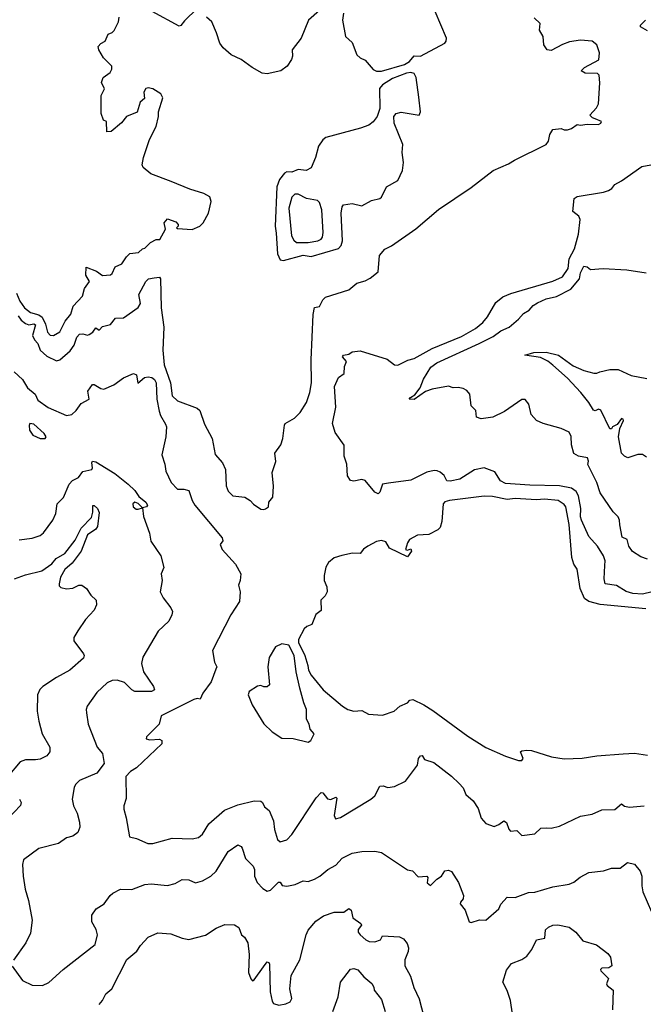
# Model space of a CAD drawing. Extents: x 1966327 to 2147849, y 395140 to 552178.
# Tile 115 of 256: x 1993729 to 1997549, y 495189 to 501219. Entities that reach past the tile are written whole.
import ezdxf

# ---------------------------------------------------------------- set-up
doc = ezdxf.new("R2010")
doc.units = 0

msp = doc.modelspace()

# ---------------------------------------------------------------- linework, layer by layer
at = {"layer": '0CON20XD'}
for points in [[(1994815, 501286.7), (1994737.9, 501212.1), (1994715, 501182.9), (1994705, 501180), (1994539.4, 501269.4)], [(1993935, 499284.5), (1993975, 499307.1), (1994007.7, 499372.3), (1994042.9, 499415), (1994056.9, 499465), (1994113.1, 499525), (1994125, 499573.3), (1994155.7, 499615), (1994134.5, 499655), (1994135, 499702.5), (1994198.5, 499678.5), (1994235, 499652.5), (1994285, 499656), (1994295.5, 499664.5), (1994313.8, 499705), (1994355, 499723.1), (1994383.2, 499766.8), (1994403.4, 499786.6), (1994457, 499793), (1994480, 499815), (1994495, 499820), (1994530, 499855), (1994565, 499872.5), (1994586.4, 499873.6), (1994622.5, 499935), (1994613.3, 499975), (1994635, 500000), (1994685, 499980), (1994700, 499965), (1994700, 499955), (1994690, 499945), (1994695, 499940), (1994785, 499933.3), (1994832.5, 499955), (1994853.3, 499975), (1994885.8, 500035), (1994901.2, 500105), (1994893.8, 500135), (1994856.7, 500155), (1994770.7, 500180.7), (1994657.5, 500227.5), (1994532.5, 500275), (1994484.2, 500314.2), (1994479.3, 500329.3), (1994486.2, 500375), (1994524.2, 500485.8), (1994563.8, 500565), (1994578.8, 500625), (1994578.8, 500655), (1994605, 500740), (1994594, 500765), (1994545, 500795.5), (1994515, 500801.9), (1994502.4, 500797.6), (1994489.2, 500775), (1994493.9, 500736.1), (1994466.4, 500713.6), (1994447.7, 500652.3), (1994382.5, 500625), (1994353, 500587), (1994290, 500535), (1994263, 500533), (1994260, 500595), (1994243, 500603), (1994227.5, 500645), (1994227.5, 500755), (1994247.5, 500795), (1994230, 500835), (1994240, 500865), (1994282.5, 500895), (1994292.5, 500915), (1994292.5, 500935), (1994242.5, 500985), (1994213.3, 501035), (1994210, 501055), (1994225, 501072.5), (1994253, 501087), (1994270.7, 501129.3), (1994295, 501140), (1994307.3, 501152.7), (1994333.3, 501205), (1994337.5, 501235)], [(1995566.2, 501275), (1995498.1, 501215), (1995452.9, 501105), (1995397.1, 501035), (1995400, 500995), (1995394.3, 500975), (1995366.3, 500933.7), (1995328, 500905), (1995245, 500888.2), (1995215, 500891.9), (1995152.2, 500925), (1995085, 500975.7), (1995025, 501004.4), (1994976, 501046), (1994954.4, 501075), (1994935, 501138.8), (1994905, 501206.2), (1994872.5, 501235)], [(1995235, 498223.8), (1995253.8, 498235), (1995254.2, 498265), (1995278.6, 498295), (1995283.2, 498363.2), (1995276, 498445), (1995297.3, 498512.7), (1995292, 498565), (1995327.5, 498615), (1995340, 498655), (1995350, 498735), (1995355.8, 498745), (1995411.9, 498778.1), (1995446.1, 498813.9), (1995486.4, 498873.6), (1995507.2, 498935), (1995516.2, 498995), (1995514.8, 499135), (1995526.1, 499413.9), (1995534.4, 499455.6), (1995565, 499462), (1995585.9, 499504.1), (1995601.3, 499518.7), (1995745, 499565.2), (1995795, 499604.6), (1995845, 499618.9), (1995875, 499636.2), (1995924.3, 499675), (1995932.5, 499775), (1995965, 499813.3), (1996005.7, 499834.3), (1996155, 499937.5), (1996294.5, 500055.5), (1996495, 500192), (1996628.8, 500295), (1996724.3, 500335.7), (1996760.8, 500359.2), (1996954, 500455), (1996969.2, 500475), (1996976.2, 500515), (1996995, 500546.7), (1997045, 500552.5), (1997065, 500543.3), (1997085, 500543.3), (1997108.3, 500551.7), (1997145, 500577.5), (1997165, 500572.5), (1997205, 500580), (1997275, 500577.5), (1997290, 500585), (1997292.5, 500595), (1997255, 500612.5), (1997237, 500617), (1997222.5, 500635), (1997261.9, 500678.1), (1997275.5, 500704.5), (1997282.3, 500832.3), (1997278.2, 500878.2), (1997268.6, 500888.6), (1997192.3, 500892.3), (1997167.5, 500905), (1997188.8, 500925), (1997276.4, 500973.6), (1997280.5, 501015), (1997265, 501065.6), (1997235, 501087.1), (1997165, 501093.3), (1997097.6, 501082.4), (1997055, 501067.1), (1996985, 501030), (1996960, 501035), (1996940, 501065), (1996935.7, 501115.7), (1996913.3, 501155), (1996916.7, 501195), (1996880.3, 501230.3)], [(1995711.5, 501258.5), (1995705.4, 501215), (1995724.3, 501115), (1995765, 501080), (1995793.2, 501003.2), (1995815, 500984.3), (1995845, 500971.2), (1995895, 500914.2), (1995915, 500904.3)], [(1995915, 500904.3), (1995945, 500904.4), (1996085.9, 500944.1), (1996117.7, 500962.3), (1996145, 500997.5), (1996185, 500996.2), (1996334.1, 501075.9), (1996342.4, 501087.6), (1996342.5, 501105), (1996275, 501268.9)], [(1997575, 501150.6), (1997532.5, 501175), (1997532.5, 501185), (1997562.5, 501215)], [(1995345, 499744.8), (1995465, 499776.6), (1995515, 499768.7), (1995682.3, 499817.7), (1995697.3, 499835), (1995705.8, 499865), (1995697.9, 500035), (1995705, 500072.5), (1995713.3, 500085), (1995765, 500092.2), (1995825, 500079.2), (1995885, 500112.5), (1995935, 500123.3), (1995945, 500132.5), (1995976, 500195), (1996044.4, 500235), (1996074.3, 500295), (1996080, 500345), (1996071.6, 500405), (1996075.5, 500455.5), (1996023.8, 500585), (1996020.5, 500625), (1996035, 500644.4), (1996065, 500652.7), (1996176.4, 500633.6), (1996184.5, 500655.5), (1996173.8, 500745), (1996158, 500865), (1996145, 500888.6), (1996125, 500895.8), (1996098.1, 500891.9), (1996012.3, 500857.7), (1995950.6, 500819.4), (1995933.6, 500796.4), (1995935.6, 500674.4), (1995918.6, 500625), (1995895, 500594.3), (1995866.7, 500573.3), (1995816.2, 500555), (1995605, 500497.5), (1995586.6, 500483.4), (1995560, 500445), (1995540.8, 500375), (1995515, 500312), (1995484.5, 500295.5), (1995435, 500300.6), (1995395, 500286), (1995365, 500286.4), (1995351.4, 500278.6), (1995320.5, 500239.5), (1995304.8, 500195), (1995293.4, 499955), (1995299.4, 499910.6), (1995308.5, 499785), (1995325, 499748.8), (1995345, 499744.8)], [(1997655, 497726.9), (1997545, 497701.1), (1997485, 497704.7), (1997445, 497716.9), (1997385, 497753.6), (1997316, 497765), (1997308.7, 497795), (1997314.2, 497875.8), (1997314.6, 497905), (1997304.5, 497935), (1997269.1, 497995), (1997215, 498054.3), (1997170, 498155), (1997164.8, 498175), (1997166.2, 498225), (1997152.9, 498302.9), (1997138.8, 498328.8), (1997110.1, 498350.1), (1997035, 498364.1), (1996855, 498367.4), (1996705, 498378.9), (1996674.2, 498395), (1996639.1, 498449.1), (1996575, 498473.8), (1996515, 498462), (1996425, 498405.8), (1996365, 498392.2), (1996345.7, 498395.7), (1996328.3, 498428.3), (1996305, 498448), (1996286.8, 498456.8), (1996267.3, 498457.3), (1996222.4, 498447.6), (1996125, 498399.2), (1995989.1, 498380.9), (1995951.9, 498375), (1995935.4, 498324.6), (1995925, 498314.3), (1995905, 498325.6), (1995845, 498396.9), (1995825, 498403.8), (1995775, 498393.3), (1995755, 498397.5), (1995737.5, 498425), (1995733, 498497), (1995716.7, 498545), (1995716.4, 498613.6), (1995661.7, 498691.7), (1995644.5, 498745), (1995664.7, 498845.3), (1995658.1, 498971.9), (1995682.7, 499027.3), (1995717.1, 499052.9), (1995718.6, 499095), (1995730, 499125), (1995706.2, 499155), (1995712.5, 499165), (1995745, 499171.4), (1995765, 499185.6), (1995815, 499191.9), (1995979.1, 499139.1), (1996024.2, 499105), (1996045, 499103.5), (1996106.8, 499133.2), (1996145, 499144.2), (1996255.7, 499204.3), (1996435, 499278), (1996521.7, 499328.3), (1996566.7, 499365), (1996595, 499400), (1996645, 499486.7), (1996688.9, 499521.1), (1996738.3, 499541.7), (1996995, 499617.3), (1997054.6, 499645), (1997088.2, 499695), (1997095.3, 499755), (1997127.6, 499815), (1997152.5, 499905), (1997162.9, 499995), (1997155.2, 500015.2), (1997117.1, 500045), (1997125, 500124.2), (1997145, 500135.8), (1997305, 500162.3), (1997336.5, 500173.5), (1997356.7, 500185), (1997375, 500210), (1997415, 500231.2), (1997539.7, 500320.3), (1997595, 500330.8)], [(1995495, 499853.7), (1995556.2, 499863.8), (1995575.6, 499874.4), (1995583.8, 499886.2), (1995588.4, 499915), (1995579.1, 500055), (1995565, 500099.2), (1995552.4, 500112.4), (1995485, 500124), (1995435, 500149.6), (1995415, 500151.1), (1995395, 500131.4), (1995377.9, 500065), (1995393.8, 499895), (1995407.9, 499867.9), (1995425, 499854.6), (1995495, 499853.7)], [(1997575, 497914.4), (1997535, 497928.6), (1997482.3, 497962.3), (1997460, 497995), (1997451.2, 498035), (1997420.6, 498050.6), (1997404.4, 498125), (1997404.2, 498155), (1997395.7, 498175), (1997364.6, 498204.6), (1997285, 498322.2), (1997264.7, 498385), (1997209.4, 498495), (1997213.9, 498516.1), (1997207.5, 498535), (1997152.5, 498545), (1997122.8, 498562.8), (1997109.4, 498615), (1997106.4, 498666.4), (1997095, 498693.8), (1997045, 498716), (1996935, 498746.2), (1996894.2, 498764.2), (1996861.7, 498801.7), (1996847.5, 498865), (1996825, 498892.5), (1996805, 498892.5), (1996699.7, 498820.3), (1996626.7, 498785), (1996555, 498774.2), (1996527.5, 498785), (1996522.5, 498825), (1996493.8, 498855), (1996486.9, 498925), (1996467.3, 498947.3), (1996445, 498959.6), (1996415, 498966.7), (1996385, 498965.4), (1996355, 498974.5), (1996255, 498956.2), (1996215, 498942.7), (1996145, 498892.9), (1996115, 498894.3), (1996122, 498905), (1996148.9, 498921.1), (1996181.5, 498965), (1996202.6, 499017.4), (1996248.1, 499091.9), (1996283.5, 499116.5), (1996544, 499236), (1996630.3, 499279.7), (1996675.8, 499314.2), (1996728.2, 499335), (1996785.5, 499385), (1996815, 499420), (1996849.1, 499440.9), (1996875, 499469.2), (1996900, 499485), (1996955, 499508.5), (1997017, 499523), (1997105, 499567.7), (1997158.3, 499631.7), (1997165, 499668), (1997185, 499708.6), (1997205, 499706.2), (1997225, 499690), (1997304.2, 499695.8), (1997447.9, 499687.9), (1997567.7, 499667.7)], [(1993719.3, 499405), (1993738.3, 499378.3), (1993765, 499357.4), (1993785, 499351.2), (1993815, 499356), (1993825, 499349.2), (1993808, 499285), (1993818.9, 499258.9), (1993838.9, 499235), (1993854.7, 499195), (1993895, 499158), (1993955, 499129.6), (1993975, 499136.4), (1994038.4, 499191.6), (1994062.6, 499225), (1994078.9, 499275), (1994095, 499292.9), (1994115, 499295.7), (1994145, 499287.5), (1994155, 499291.4), (1994176, 499305), (1994195, 499332.5), (1994215, 499316.7), (1994235, 499340.8), (1994285, 499353.1), (1994315, 499390.6), (1994365, 499393.3), (1994455, 499456), (1994468.3, 499481.7), (1994459.2, 499535), (1994500.6, 499615), (1994517.8, 499632.2), (1994551.7, 499638.3), (1994585, 499642.5), (1994591.5, 499631.5), (1994594.7, 499454.7), (1994612.4, 499335), (1994606.5, 499195), (1994613.6, 499105), (1994651.6, 498995), (1994663.2, 498915), (1994695, 498884.7), (1994815, 498839.1), (1994832.2, 498825), (1994861, 498741), (1994908.8, 498655), (1994926.2, 498556.2), (1994971.2, 498505), (1994989.2, 498465), (1994993.5, 498363.5), (1995005, 498331.9), (1995035, 498303.9), (1995108, 498295), (1995141.2, 498275), (1995161.4, 498251.4), (1995205, 498221.2), (1995225, 498218.8), (1995235, 498223.8)], [(1993709.8, 499545), (1993728.8, 499495), (1993757.8, 499455), (1993795, 499425.3), (1993845, 499411.6), (1993866.5, 499396.5), (1993886.8, 499355), (1993900, 499305), (1993915, 499287.9), (1993935, 499284.5)], [(1997569.5, 498539.5), (1997545, 498556.7), (1997515, 498556.7), (1997455, 498536.7), (1997435, 498546.2), (1997416, 498565), (1997398, 498665), (1997405.8, 498715), (1997428, 498765), (1997425, 498772.5), (1997415, 498775.7), (1997389.2, 498740.8), (1997360, 498725), (1997355, 498712.5), (1997345, 498713.3), (1997288.1, 498828.1), (1997275, 498832.9), (1997255, 498824.4), (1997245, 498828.1), (1997216.2, 498875), (1997166.6, 498936.6), (1997085, 499022.9), (1996995, 499103.8), (1996965, 499127.1), (1996919.5, 499149.5), (1996822.5, 499165), (1996878.9, 499181.1), (1996953.5, 499183.5), (1997030, 499165), (1997118.9, 499098.9), (1997185, 499071.4), (1997246.1, 499053.9), (1997265, 499054), (1997282.5, 499062.5), (1997345, 499076.7), (1997395, 499076.7), (1997475, 499040), (1997571.5, 499021.5)], [(1993695, 499063.3), (1993746.4, 499016.4), (1993776, 498965), (1993824.4, 498925), (1993839.3, 498889.2), (1993903.6, 498843.6), (1994015, 498794.3), (1994048.2, 498801.8), (1994074.3, 498825), (1994105, 498867.5), (1994154.2, 498895), (1994147.1, 498945), (1994175, 498983.8), (1994185, 498985.7), (1994225, 498959.4), (1994245, 498955.8), (1994305, 498983.1), (1994365, 499025.8), (1994425, 499051.2), (1994443.6, 499043.6), (1994453.3, 498993.3), (1994492.9, 499027.1), (1994515, 499032.2), (1994538.3, 499028.3), (1994555, 499015.4), (1994564.3, 498995), (1994569.5, 498895), (1994582.5, 498822.5), (1994590.6, 498795), (1994621.5, 498741.5), (1994628.2, 498725), (1994624.4, 498665), (1994598.8, 498555), (1994617.6, 498497.6), (1994624.1, 498455), (1994657.1, 498385), (1994695, 498343.6), (1994735, 498344.3), (1994765.6, 498335.6), (1994784.3, 498275), (1994800.8, 498245), (1994970, 498045), (1994972.5, 498027.5), (1994957.5, 498005), (1994969.2, 497975), (1995050, 497885), (1995083.8, 497825), (1995080, 497785), (1995068.8, 497755), (1995078.6, 497715), (1995075.8, 497655), (1995022, 497575), (1994910, 497355), (1994922, 497285), (1994936.5, 497256.5), (1994930.7, 497240.7), (1994900.8, 497165), (1994851.4, 497095), (1994835, 497057.5), (1994815, 497062.5), (1994795, 497056), (1994596.2, 496955), (1994583.8, 496905), (1994505, 496827.5), (1994502.5, 496815), (1994525, 496808), (1994585, 496813.3), (1994600, 496805), (1994600, 496785), (1994445, 496636.7), (1994406.7, 496615), (1994378.8, 496585), (1994380.9, 496449.1), (1994366.2, 496405), (1994366, 496385), (1994381.7, 496331.7), (1994401.2, 496215), (1994444, 496204), (1994513.3, 496173.3), (1994545, 496173.2)], [(1993885, 498654), (1993891.2, 498665), (1993878.1, 498685), (1993815, 498742.9), (1993791.2, 498745), (1993785.9, 498734.1), (1993789.2, 498705), (1993810, 498675), (1993855, 498654.2), (1993885, 498654)], [(1993725, 498034.4), (1993805, 498044.5), (1993855, 498060.6), (1993875, 498075.7), (1993932.2, 498155), (1993949.4, 498195), (1993959.2, 498255), (1993997, 498293), (1994031.4, 498375), (1994052.1, 498397.9), (1994088, 498415), (1994115, 498451.2), (1994171.2, 498465), (1994175.6, 498475), (1994170, 498505), (1994175.6, 498514.4), (1994195, 498511.1), (1994310.5, 498440.5), (1994393.9, 498375), (1994434.6, 498335), (1994458.9, 498298.9), (1994500.8, 498265), (1994511.2, 498245), (1994505, 498236.7), (1994480, 498230), (1994455, 498256.7), (1994435, 498263.3), (1994422.5, 498255), (1994423.3, 498235), (1994442.3, 498222.3), (1994455, 498221.2), (1994480, 498230), (1994487.3, 498177.3), (1994523.1, 498075), (1994532.5, 498025), (1994594, 497935), (1994612, 497865), (1994596, 497825), (1994602, 497785), (1994590, 497715), (1994607.7, 497677.7), (1994655, 497616.7), (1994663.8, 497595), (1994661.2, 497575), (1994642, 497535), (1994576.4, 497473.6), (1994482.2, 497315), (1994475.8, 497275.8), (1994486.9, 497225), (1994548.8, 497135), (1994553.8, 497115), (1994535.6, 497104.4), (1994435, 497105.7), (1994415, 497114.2), (1994369.8, 497159.8), (1994325, 497174.4), (1994295, 497173.1), (1994265, 497157.1), (1994200.9, 497099.1), (1994142.5, 497015), (1994135.8, 496995), (1994137.5, 496975), (1994147.5, 496905), (1994203.1, 496765), (1994235.8, 496725), (1994245.7, 496665), (1994200.8, 496605), (1994095, 496560.8), (1994070, 496535), (1994062.7, 496517.3), (1994050.9, 496445), (1994057.8, 496405), (1994080, 496360), (1994095.6, 496305), (1994096.2, 496273.8), (1994085, 496242), (1994055, 496218.6), (1994015, 496208.1), (1993966, 496175), (1993845, 496142.7), (1993752.5, 496075), (1993745.6, 496045), (1993749.4, 495975), (1993761.4, 495895), (1993782.5, 495825), (1993805.8, 495705), (1993794, 495625), (1993766.7, 495566.7), (1993690.3, 495459.7)], [(1997565, 497611), (1997285, 497637.5), (1997215, 497656), (1997188.2, 497675), (1997162.1, 497735), (1997143.2, 497853.2), (1997124.3, 497885), (1997112.1, 497925), (1997095, 498127.5), (1997075.4, 498235), (1997065, 498249.4), (1997028, 498275), (1996943.4, 498283.4), (1996895, 498278.5), (1996765, 498286), (1996715, 498281.5), (1996625, 498298.2), (1996575, 498300.3), (1996361.2, 498275), (1996334.2, 498265.8), (1996322.7, 498255), (1996315.4, 498145), (1996305, 498109.2), (1996290.8, 498095), (1996235, 498066.7), (1996165, 498061.2), (1996116.7, 498035), (1996103.8, 498015), (1996092.5, 497975), (1996105, 497970), (1996125, 497977.5), (1996130, 497965), (1996105, 497930), (1995995, 497982), (1995971.2, 498021.2), (1995945, 498030), (1995915, 498023.1), (1995861.2, 497995), (1995835, 497976), (1995815, 497950.8), (1995768.5, 497951.5), (1995701.5, 497938.5), (1995655, 497923.8), (1995620, 497895), (1995603.6, 497866.4), (1995593.8, 497815), (1995593.8, 497785), (1995611.2, 497745), (1995612, 497715), (1995599.3, 497690.7), (1995573.8, 497665), (1995575, 497600), (1995543.9, 497576.1), (1995517.5, 497515), (1995487.1, 497502.9), (1995472.1, 497487.9), (1995437, 497423), (1995437.5, 497405), (1995476.2, 497325), (1995493.8, 497263.8), (1995498.8, 497235), (1995513.8, 497205), (1995587.5, 497115), (1995706.7, 497015), (1995740, 496995), (1995775, 496984.3), (1995825, 496988.8), (1995865, 496966.7), (1995950.7, 496959.3), (1996022.5, 496985), (1996057.5, 497015), (1996104.1, 497035.9), (1996119.2, 497050.8), (1996137.5, 497055), (1996205, 497023.2), (1996259.3, 496989.3), (1996475, 496830.5), (1996585, 496761.8), (1996705, 496707.9), (1996785, 496682.9), (1996805, 496682.5)], [(1993696.2, 497793.8), (1993765, 497819.5), (1993865, 497844.4), (1993925, 497886.3), (1993951.3, 497918.7), (1994005, 497949.8), (1994067.6, 498032.4), (1994105.2, 498105), (1994168.9, 498171.1), (1994177.7, 498202.3), (1994177, 498243), (1994185, 498244.3), (1994205, 498225.3), (1994215, 498200), (1994205.1, 498114.9), (1994195, 498099.8), (1994144.7, 498065), (1994105.5, 497964.5), (1994049.5, 497890.5), (1994005, 497851.1), (1993979.2, 497805), (1993970, 497765), (1993971.2, 497751.2), (1993981.7, 497741.7), (1994015, 497733.8), (1994055, 497736.7), (1994090, 497755), (1994110, 497755), (1994137.5, 497735), (1994164.1, 497694.1), (1994197.5, 497665), (1994200, 497635), (1994185, 497602.5), (1994131.2, 497545), (1994084.2, 497475.8), (1994060, 497435), (1994060, 497415), (1994119.2, 497335), (1994124, 497325), (1994120.5, 497309.5), (1994035, 497235.8), (1993955, 497191.4), (1993871.2, 497135), (1993852.4, 497117.6), (1993838.6, 497085), (1993835.7, 496985), (1993845.9, 496924.1), (1993866.3, 496846.3), (1993912.9, 496765), (1993914.3, 496735), (1993895, 496711.4), (1993855, 496691.5), (1993825, 496685.5), (1993765, 496686.5), (1993731.2, 496675), (1993656, 496585)], [(1995495, 496794.3), (1995513.3, 496805), (1995532.5, 496845), (1995508.8, 496875), (1995502, 496905), (1995486, 496935), (1995485.8, 496995), (1995468.8, 497035), (1995444.2, 497125), (1995422, 497225), (1995410, 497325), (1995378, 497388), (1995333.9, 497396.1), (1995295, 497377.5), (1995257.7, 497312.3), (1995248.8, 497255), (1995260, 497145), (1995245, 497132.5), (1995225, 497132.5), (1995205, 497142.5), (1995185, 497136.7), (1995134.3, 497105.7), (1995129.2, 497085), (1995153.1, 497023.1), (1995225, 496907.5), (1995275, 496857.5), (1995335, 496818.8), (1995405, 496818), (1995495, 496794.3)], [(1994545, 496173.2), (1994663.1, 496206.9), (1994785, 496202.9), (1994825, 496211.4), (1994849.1, 496230.9), (1994887.7, 496295), (1994982.6, 496377.4), (1995065, 496410.7), (1995165, 496434.7), (1995205, 496433.3), (1995215.6, 496425), (1995228.5, 496398.5), (1995256.2, 496376.2), (1995283.6, 496313.6), (1995289.4, 496259.4), (1995308.9, 496198.9), (1995325, 496184.2), (1995365, 496196.4), (1995395, 496228.2), (1995545, 496453.5), (1995575, 496485.7), (1995585, 496483.8), (1995615, 496446.7), (1995635, 496443.8), (1995665, 496457.5), (1995672, 496452), (1995655.6, 496345), (1995664.4, 496324.4), (1995695, 496333.1), (1995880, 496445), (1995904.1, 496465.9), (1995935, 496526.2), (1995955, 496528), (1995985, 496518), (1996025, 496522.5), (1996092.5, 496555), (1996165.6, 496654.4), (1996172.9, 496695), (1996185, 496711.4), (1996195, 496713.8), (1996208.8, 496688.8), (1996265, 496670), (1996375, 496585.6), (1996421.5, 496541.5), (1996445.8, 496515), (1996462, 496475), (1996506.7, 496435), (1996537.7, 496387.7), (1996555, 496328.8), (1996585, 496295.7), (1996635, 496278), (1996665, 496290.8), (1996695, 496313.3), (1996712, 496302), (1996725, 496262.5), (1996735, 496250), (1996773.9, 496253.9), (1996805, 496223.3), (1996885, 496232.5), (1996921.7, 496268.3), (1996955, 496269.4), (1996985, 496267.5), (1997035, 496280.8), (1997165, 496340.8), (1997235, 496354), (1997295, 496380), (1997375, 496383.3), (1997415, 496416), (1997435, 496402.5), (1997465, 496396.2), (1997555, 496403.8)], [(1996805, 496682.5), (1996812.5, 496695), (1996797.5, 496735), (1996805, 496742.5), (1996835, 496746.2), (1996865, 496743.8), (1996987.5, 496705), (1997065, 496692.5), (1997175, 496696.2), (1997265, 496711.9), (1997425, 496723.2), (1997495, 496726.7), (1997575, 496714)], [(1993727.5, 496445), (1993738, 496425), (1993734.1, 496405.9), (1993655.6, 496324.4)], [(1993682.7, 495422.7), (1993746.7, 495335), (1993805.8, 495305.8), (1993867.5, 495305), (1993906.4, 495323.6), (1993995, 495402.5), (1994190.6, 495555), (1994204.5, 495615), (1994196.6, 495646.6), (1994170.6, 495695), (1994170, 495735), (1994196.4, 495773.6), (1994245.8, 495805), (1994282, 495855), (1994300.2, 495869.8), (1994345.6, 495894.4), (1994415, 495892.5), (1994495, 495923.8), (1994535, 495926.2), (1994635, 495916.9), (1994680.9, 495929.1), (1994725, 495954.3), (1994765, 495950.6), (1994805, 495933.1), (1994848, 495945), (1994899.2, 495975), (1994932.5, 496005), (1995005, 496126), (1995065, 496166), (1995085, 496155.8), (1995091.4, 496145), (1995112.1, 496082.1), (1995159.2, 496035), (1995168, 496015), (1995167.5, 495975), (1995184.5, 495934.5), (1995217.6, 495897.6), (1995245, 495882.5), (1995265, 495888), (1995315, 495937.5), (1995325, 495936.7), (1995336.4, 495916.4), (1995365, 495913.8), (1995417, 495923), (1995464.4, 495945.6), (1995495, 495942.2), (1995534.6, 495955.4), (1995566.9, 495973.1), (1995616, 496015), (1995665, 496041.1), (1995705, 496084.3), (1995765.6, 496114.4), (1995825, 496124.3), (1995905, 496127.1), (1995945, 496120), (1996105, 496013.8), (1996135, 496006.2), (1996170.7, 495970.7), (1996223.3, 495973.3), (1996230, 495965), (1996224.1, 495934.1), (1996245, 495917.5), (1996283.6, 495956.4), (1996312.5, 495975), (1996333.9, 496006.1), (1996355, 496010), (1996375, 496002.5), (1996416, 495935), (1996447.5, 495855), (1996446, 495835), (1996428.8, 495815), (1996428, 495805), (1996458.8, 495765), (1996483.3, 495695), (1996495, 495690), (1996545, 495706.7), (1996585, 495703.8), (1996664, 495775), (1996676.7, 495803.3), (1996715, 495845.6), (1996765, 495842.5), (1996845, 495874), (1996885, 495877.1), (1996995, 495909.4), (1997095, 495925.8), (1997122.7, 495937.3), (1997161.7, 495968.3), (1997215, 495996), (1997305, 496007.1), (1997355, 496023.1), (1997407.5, 496022.5), (1997452.3, 496057.7), (1997495, 496047.5), (1997530, 496005), (1997539.4, 495975), (1997540, 495915), (1997547.3, 495877.3)], [(1997547.3, 495877.3), (1997598.8, 495755)], [(1994215, 495188.8), (1994236.6, 495213.4), (1994256.7, 495253.3), (1994292.9, 495285), (1994385, 495463.3), (1994445.7, 495514.3), (1994469.5, 495550.5), (1994515, 495600), (1994575, 495626.2), (1994655, 495621.2), (1994724.2, 495594.2), (1994765, 495586.2), (1994867.3, 495612.7), (1994933.3, 495655), (1994985, 495677.5), (1995045, 495676.7), (1995070.7, 495660.7), (1995087.5, 495615), (1995105, 495600), (1995125.8, 495565.8), (1995134.4, 495494.4), (1995130, 495385), (1995145.7, 495345.7), (1995155, 495333.3), (1995165, 495338.8), (1995221.5, 495418.5), (1995245, 495450), (1995255, 495446), (1995258.8, 495435), (1995262.4, 495265), (1995275, 495208.8), (1995283.3, 495195), (1995315.6, 495184.4), (1995358.3, 495191.7), (1995385, 495204), (1995396, 495225), (1995384.2, 495285), (1995391.2, 495365), (1995445, 495462.5), (1995482.9, 495615), (1995495.6, 495644.4), (1995542, 495698), (1995589.4, 495730.6), (1995655, 495754), (1995715, 495753.3), (1995745, 495776.2), (1995760, 495765), (1995769.5, 495719.5), (1995818, 495685), (1995822, 495675), (1995803, 495647), (1995802, 495632), (1995813.9, 495613.9), (1995849.2, 495585), (1995870, 495575), (1995905, 495572.1), (1995938.8, 495585), (1995952.3, 495607.7), (1996055, 495602.5), (1996079.5, 495589.5), (1996102.7, 495562.7), (1996111.2, 495535), (1996107.7, 495512.3), (1996088.8, 495461.2), (1996088.6, 495425), (1996122.2, 495362.2), (1996143.3, 495293.3), (1996175, 495223.3), (1996220.3, 495050.3)], [(1996760, 495045), (1996735, 495212.5), (1996715, 495273.8), (1996689.2, 495325), (1996710.9, 495399.1), (1996740.8, 495439.2), (1996805, 495462.9), (1996835, 495484.3), (1996866.9, 495525), (1996895.5, 495584.5), (1996946.7, 495595), (1996950, 495645), (1996967.5, 495662.5), (1996995, 495674.3), (1997025, 495676.9), (1997095, 495661.9), (1997135, 495631.4), (1997178.6, 495578.6), (1997263.1, 495553.1), (1997331.2, 495501.2), (1997348.1, 495478.1), (1997355.8, 495424.2), (1997337.3, 495412.7), (1997295, 495410), (1997286.7, 495403.3), (1997288, 495395), (1997335, 495346.7), (1997323.8, 495315), (1997328, 495305), (1997364.2, 495275), (1997360, 495155)], [(1995648, 495145), (1995680, 495235), (1995694.1, 495325.9), (1995755.9, 495404.1), (1995775, 495409.2), (1995800.5, 495400.5), (1995837.3, 495357.3), (1995886.7, 495316.7), (1995898, 495295), (1995900, 495275), (1995945, 495218.8), (1995968.1, 495145)]]:
    msp.add_lwpolyline(points, dxfattribs=at)

doc.saveas('drawing.dxf')
